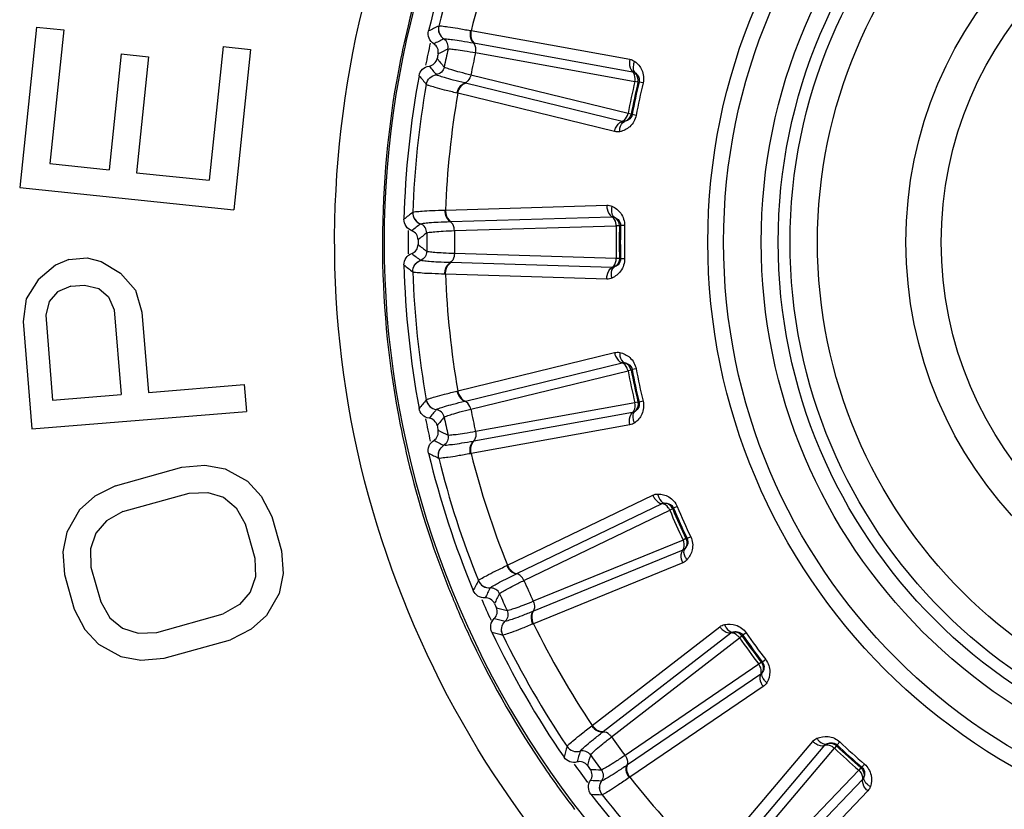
# Model space of a CAD drawing. Header units: millimetres. Extents: x 0 to 4000, y 0 to 3000.
# Tile 73 of 171: x 874 to 894, y 1663 to 1679. Entities that reach past the tile are written whole.
import ezdxf

# ---------------------------------------------------------------- set-up
doc = ezdxf.new("R2010")
doc.units = ezdxf.units.MM
doc.header["$LTSCALE"] = 219.99956
doc.layers.get('0').update_dxf_attribs({"linetype": 'CONTINUOUS'})
doc.layers.add('SUPERFICI', color=7, linetype='CONTINUOUS')

msp = doc.modelspace()

# ---------------------------------------------------------------- linework, layer by layer
at = {"color": 9, "linetype": 'CONTINUOUS'}
for p, q in [((882.433, 1679.201), (882.434, 1679.201)), ((883.096, 1679.107), (883.111, 1679.104)), ((883.111, 1679.104), (886.431, 1678.505)), ((882.541, 1678.93), (882.542, 1678.931)), ((883.157, 1678.848), (883.17, 1678.846)), ((883.17, 1678.846), (886.488, 1678.245)), ((882.383, 1678.183), (882.382, 1678.184)), ((882.174, 1677.98), (882.174, 1677.981)), ((882.991, 1678.006), (882.978, 1678.009)), ((886.267, 1677.205), (882.991, 1678.006)), ((886.6, 1678.025), (886.624, 1678.029)), ((886.706, 1678.01), (886.624, 1678.029)), ((882.833, 1677.794), (882.818, 1677.797)), ((886.109, 1676.991), (882.833, 1677.794)), ((886.479, 1677.347), (886.459, 1677.36)), ((886.562, 1677.331), (886.479, 1677.347)), ((881.893, 1675.304), (881.893, 1675.304)), ((882.561, 1675.349), (882.576, 1675.35)), ((882.576, 1675.35), (885.948, 1675.454)), ((882.674, 1675.109), (882.687, 1675.11)), ((882.687, 1675.11), (886.057, 1675.212)), ((882.054, 1675.062), (882.055, 1675.062)), ((886.213, 1675.02), (886.235, 1675.029)), ((886.319, 1675.027), (886.235, 1675.029)), ((882.055, 1674.298), (882.054, 1674.299)), ((882.687, 1674.251), (882.674, 1674.251)), ((886.057, 1674.149), (882.687, 1674.251)), ((886.235, 1674.331), (886.213, 1674.34)), ((886.319, 1674.333), (886.235, 1674.331)), ((881.893, 1674.056), (881.893, 1674.057)), ((882.576, 1674.011), (882.561, 1674.011)), ((885.948, 1673.906), (882.576, 1674.011)), ((882.833, 1671.567), (886.109, 1672.369)), ((882.991, 1671.355), (886.267, 1672.155)), ((886.459, 1672.001), (886.479, 1672.014)), ((886.562, 1672.029), (886.479, 1672.014)), ((882.174, 1671.379), (882.174, 1671.38)), ((882.818, 1671.563), (882.833, 1671.567)), ((882.382, 1671.176), (882.383, 1671.177)), ((882.978, 1671.351), (882.991, 1671.355)), ((886.624, 1671.331), (886.6, 1671.335)), ((886.706, 1671.351), (886.624, 1671.331)), ((886.488, 1671.115), (883.17, 1670.515)), ((886.431, 1670.856), (883.111, 1670.257)), ((882.542, 1670.43), (882.541, 1670.43)), ((883.17, 1670.515), (883.157, 1670.512)), ((882.434, 1670.159), (882.433, 1670.16)), ((883.111, 1670.257), (883.096, 1670.254)), ((883.871, 1667.919), (886.908, 1669.386)), ((884.07, 1667.745), (887.107, 1669.209)), ((887.327, 1669.098), (887.344, 1669.115)), ((887.422, 1669.147), (887.344, 1669.115)), ((887.704, 1668.513), (887.628, 1668.477)), ((887.628, 1668.477), (887.604, 1668.476)), ((887.54, 1668.238), (884.419, 1666.961)), ((883.857, 1667.913), (883.871, 1667.919)), ((887.538, 1667.972), (884.415, 1666.696)), ((884.058, 1667.739), (884.07, 1667.745)), ((883.265, 1667.599), (883.265, 1667.6)), ((883.511, 1667.444), (883.512, 1667.445)), ((884.419, 1666.961), (884.407, 1666.956)), ((883.822, 1666.747), (883.821, 1666.747)), ((884.415, 1666.696), (884.401, 1666.69)), ((885.644, 1664.568), (888.311, 1666.634)), ((883.773, 1666.46), (883.772, 1666.46)), ((885.875, 1664.439), (888.542, 1666.503)), ((888.78, 1666.439), (888.793, 1666.459)), ((888.862, 1666.507), (888.793, 1666.459)), ((889.203, 1665.895), (889.18, 1665.889)), ((889.27, 1665.946), (889.203, 1665.895)), ((889.167, 1665.642), (886.38, 1663.744)), ((889.22, 1665.382), (886.431, 1663.484)), ((885.632, 1664.558), (885.644, 1664.568)), ((885.865, 1664.43), (885.875, 1664.439)), ((888.076, 1661.658), (890.254, 1664.233)), ((890.82, 1664.224), (890.762, 1664.163)), ((885.118, 1664.129), (885.119, 1664.13)), ((885.391, 1664.028), (885.392, 1664.029)), ((888.329, 1661.58), (890.508, 1664.153)), ((890.754, 1664.14), (890.762, 1664.163)), ((891.336, 1663.76), (891.281, 1663.696)), ((886.38, 1663.744), (886.369, 1663.737)), ((891.281, 1663.696), (891.26, 1663.685)), ((885.841, 1663.411), (885.84, 1663.411)), ((886.431, 1663.484), (886.419, 1663.476)), ((891.298, 1663.441), (888.967, 1661.005)), ((891.404, 1663.198), (889.071, 1660.762)), ((885.852, 1663.12), (885.851, 1663.12))]:
    msp.add_line(p, q, dxfattribs=at)
at = {"color": 7, "linetype": 'CONTINUOUS'}
for p, q in [((874.026, 1679.18), (873.673, 1675.824)), ((874.026, 1679.18), (874.597, 1679.12)), ((874.597, 1679.12), (874.303, 1676.323)), ((875.796, 1678.617), (875.541, 1676.193)), ((875.796, 1678.617), (876.367, 1678.557)), ((877.93, 1678.77), (877.636, 1675.973)), ((877.93, 1678.77), (878.501, 1678.71)), ((878.501, 1678.71), (878.149, 1675.354)), ((876.367, 1678.557), (876.113, 1676.133)), ((874.303, 1676.323), (875.541, 1676.193)), ((876.113, 1676.133), (877.636, 1675.973)), ((873.673, 1675.824), (878.149, 1675.354)), ((874.7, 1674.317), (874.421, 1674.2)), ((874.7, 1674.317), (875.081, 1674.348)), ((875.081, 1674.348), (875.375, 1674.278)), ((875.375, 1674.278), (875.78, 1674.028)), ((874.421, 1674.2), (874.062, 1673.889)), ((874.062, 1673.889), (873.806, 1673.492)), ((875.78, 1674.028), (876.096, 1673.678)), ((874.466, 1673.64), (874.291, 1673.437)), ((874.745, 1673.756), (874.466, 1673.64)), ((874.745, 1673.756), (875.031, 1673.78)), ((875.031, 1673.78), (875.325, 1673.709)), ((875.325, 1673.709), (875.531, 1673.538)), ((876.096, 1673.678), (876.229, 1673.218)), ((873.806, 1673.492), (873.748, 1673.017)), ((874.291, 1673.437), (874.218, 1673.149)), ((875.531, 1673.538), (875.649, 1673.265)), ((875.649, 1673.265), (875.793, 1671.49)), ((873.748, 1673.017), (873.93, 1670.775)), ((874.218, 1673.149), (874.361, 1671.374)), ((876.229, 1673.218), (876.365, 1671.536)), ((876.365, 1671.536), (878.37, 1671.698)), ((878.37, 1671.698), (878.415, 1671.137)), ((874.361, 1671.374), (875.793, 1671.49)), ((873.93, 1670.775), (878.415, 1671.137)), ((875.679, 1669.582), (877.061, 1669.972)), ((877.061, 1669.972), (877.547, 1670.011)), ((877.547, 1670.011), (877.967, 1669.935)), ((877.967, 1669.935), (878.437, 1669.677)), ((875.679, 1669.582), (875.243, 1669.362)), ((878.437, 1669.677), (878.723, 1669.368)), ((875.243, 1669.362), (874.926, 1669.078)), ((875.831, 1669.041), (877.214, 1669.43)), ((877.214, 1669.43), (877.608, 1669.444)), ((877.608, 1669.444), (877.935, 1669.341)), ((877.935, 1669.341), (878.196, 1669.122)), ((878.723, 1669.368), (878.942, 1668.943)), ((878.196, 1669.122), (878.389, 1668.787)), ((874.926, 1669.078), (874.659, 1668.613)), ((875.831, 1669.041), (875.488, 1668.847)), ((878.942, 1668.943), (879.146, 1668.221)), ((875.488, 1668.847), (875.262, 1668.589)), ((878.389, 1668.787), (878.593, 1668.065)), ((874.659, 1668.613), (874.576, 1668.201)), ((875.262, 1668.589), (875.154, 1668.266)), ((874.576, 1668.201), (874.611, 1667.723)), ((875.154, 1668.266), (875.164, 1667.879)), ((879.146, 1668.221), (879.18, 1667.744)), ((875.164, 1667.879), (875.367, 1667.157)), ((878.593, 1668.065), (878.602, 1667.679)), ((874.611, 1667.723), (874.814, 1667.002)), ((878.602, 1667.679), (878.494, 1667.356)), ((879.18, 1667.744), (879.098, 1667.331)), ((878.494, 1667.356), (878.268, 1667.098)), ((879.098, 1667.331), (878.831, 1666.866)), ((875.367, 1667.157), (875.561, 1666.822)), ((878.268, 1667.098), (877.925, 1666.904)), ((874.814, 1667.002), (875.033, 1666.576)), ((876.543, 1666.514), (877.925, 1666.904)), ((878.831, 1666.866), (878.513, 1666.582)), ((875.561, 1666.822), (875.821, 1666.603)), ((875.033, 1666.576), (875.319, 1666.267)), ((875.821, 1666.603), (876.149, 1666.501)), ((876.149, 1666.501), (876.543, 1666.514)), ((878.513, 1666.582), (878.078, 1666.362)), ((875.319, 1666.267), (875.789, 1666.01)), ((876.695, 1665.973), (878.078, 1666.362)), ((875.789, 1666.01), (876.209, 1665.933)), ((876.209, 1665.933), (876.695, 1665.973))]:
    msp.add_line(p, q, dxfattribs=at)
at = {"color": 9, "linetype": 'CONTINUOUS'}
for radius in [12.641, 12.312, 11.526, 11.17, 10.922]:
    msp.add_circle((900.702, 1674.68), radius, dxfattribs=at)
at = {"color": 7, "linetype": 'CONTINUOUS'}
for radius in [10.349, 8.5, 7.76]:
    msp.add_circle((900.702, 1674.68), radius, dxfattribs=at)
at = {"color": 9, "linetype": 'CONTINUOUS'}
for centre, radius, start, end in [((900.702, 1674.68), 19.409, 123.941, 344.2998), ((900.74, 1674.654), 19.486, 158.6183, 166.4982), ((900.702, 1674.68), 18.819, 157.9001, 166.0999), ((900.702, 1674.68), 18.138, 158.1157, 165.8843), ((900.753, 1674.651), 19.5, 166.4974, 169.3243), ((914.823, 1612.94), 73.753, 116.05014, 116.23253), ((900.702, 1674.68), 18.909, 167.2743, 168.7144), ((915.232, 1612.162), 74.342, 116.0875, 116.26673), ((915.576, 1611.525), 74.837, 116.12065, 116.29737), ((939.978, 1726.326), 74.837, 219.70276, 219.87948), ((938.714, 1725.34), 73.753, 219.76761, 219.95), ((939.405, 1725.883), 74.342, 219.73327, 219.9125), ((900.702, 1674.68), 18.819, 169.9001, 178.0999), ((900.702, 1674.68), 14.471, 166.6186, 169.3814), ((900.702, 1674.68), 14.387, 166.6186, 169.3814), ((900.702, 1674.68), 18.138, 170.1157, 177.8843), ((927.35, 1617.225), 73.753, 128.05014, 128.23253), ((900.702, 1674.68), 18.909, 179.2581, 180.738), ((927.913, 1616.549), 74.342, 128.0875, 128.26673), ((928.382, 1615.997), 74.837, 128.12065, 128.29737), ((900.702, 1674.68), 14.471, 178.6186, 181.3814), ((900.702, 1674.68), 14.387, 178.6186, 181.3814), ((928.382, 1733.363), 74.837, 231.70276, 231.87948), ((927.913, 1732.811), 74.342, 231.73327, 231.9125), ((927.35, 1732.136), 73.753, 231.76761, 231.95), ((900.702, 1674.68), 18.819, 181.9001, 190.0999), ((900.702, 1674.68), 18.138, 182.1157, 189.8843), ((900.702, 1674.68), 14.471, 190.6186, 193.3814), ((900.702, 1674.68), 14.387, 190.6186, 193.3814), ((938.714, 1624.021), 73.753, 140.05014, 140.23253), ((939.405, 1623.477), 74.342, 140.0875, 140.26673), ((900.744, 1674.669), 19.491, 190.5743, 193.4), ((900.702, 1674.68), 18.909, 191.2851, 192.7238), ((939.978, 1623.035), 74.837, 140.12065, 140.29737), ((915.576, 1737.836), 74.837, 243.70276, 243.87948), ((915.232, 1737.198), 74.342, 243.73327, 243.9125), ((900.746, 1674.669), 19.493, 193.4, 201.8048), ((914.822, 1736.421), 73.753, 243.76761, 243.95), ((900.702, 1674.68), 18.819, 193.9001, 202.0999), ((900.702, 1674.68), 18.138, 194.1157, 201.8843), ((900.702, 1674.68), 14.471, 202.6186, 205.3814), ((900.702, 1674.68), 14.387, 202.6186, 205.3814), ((948.416, 1633.031), 73.753, 152.05014, 152.23253), ((900.635, 1674.629), 19.375, 201.8159, 202.6349), ((949.205, 1632.643), 74.342, 152.0875, 152.26673), ((949.857, 1632.329), 74.837, 152.12065, 152.29737), ((900.692, 1674.653), 19.437, 202.636, 205.4462), ((900.702, 1674.68), 18.909, 203.2809, 204.7319), ((902.12, 1739.548), 74.837, 255.70276, 255.87948), ((901.917, 1738.853), 74.342, 255.73327, 255.9125), ((900.702, 1674.68), 18.138, 206.1157, 213.8843), ((901.677, 1738.007), 73.753, 255.76761, 255.95), ((900.702, 1674.68), 18.819, 205.9001, 214.0999), ((900.702, 1674.68), 14.471, 214.6186, 217.3814), ((900.702, 1674.68), 14.387, 214.6186, 217.3814), ((900.761, 1674.688), 19.514, 205.4503, 214.3637), ((900.702, 1674.68), 14.387, 226.6186, 229.3814), ((956.032, 1643.862), 73.753, 164.05014, 164.23253), ((956.885, 1643.646), 74.342, 164.0875, 164.26673), ((900.702, 1674.68), 14.471, 226.6186, 229.3814), ((900.702, 1674.68), 18.909, 215.2689, 216.7208), ((957.588, 1643.475), 74.837, 164.12065, 164.29737), ((900.656, 1674.619), 19.389, 214.3722, 217.5093), ((888.602, 1738.426), 74.837, 267.70276, 267.87948), ((888.548, 1737.704), 74.342, 267.73327, 267.9125), ((900.702, 1674.68), 18.138, 218.1157, 225.8843), ((888.489, 1736.826), 73.753, 267.76761, 267.95), ((900.702, 1674.68), 18.819, 217.9001, 226.0999)]:
    msp.add_arc(centre, radius, start, end, dxfattribs=at)
at = {"color": 7, "linetype": 'CONTINUOUS'}
for radius, start, end in [(19, 157.4429, 166.5571), (18.7, 167.8479, 168.1521), (19, 169.4429, 178.5571), (18.7, 179.8479, 180.1521), (19, 181.4429, 190.5571), (18.7, 191.8479, 192.1521), (19, 193.4429, 202.5571), (18.7, 203.8479, 204.1521), (19, 205.4429, 214.5571), (18.7, 215.8479, 216.1521), (19, 217.4429, 226.5571)]:
    msp.add_arc((900.702, 1674.68), radius, start, end, dxfattribs=at)
at = {"color": 9, "linetype": 'CONTINUOUS'}
for points, knots in [([(884.519, 1662.235), (882.443, 1664.919), (879.605, 1671.449), (880.329, 1678.533), (881.496, 1681.721)], [0, 0, 0, 0, 0.499835, 1, 1, 1, 1]), ([(882.433, 1679.201), (882.421, 1679.151), (882.428, 1679.042), (882.498, 1678.958), (882.541, 1678.93)], [0, 0, 0, 0, 0.499968, 1, 1, 1, 1]), ([(882.434, 1679.201), (882.422, 1679.152), (882.429, 1679.042), (882.499, 1678.958), (882.542, 1678.931)], [0, 0, 0, 0, 0.499945, 1, 1, 1, 1]), ([(882.434, 1679.201), (882.452, 1679.209), (882.52, 1679.196), (882.649, 1679.186), (882.852, 1679.15), (883.008, 1679.123), (883.096, 1679.107)], [0, 0, 0, 0, 0.087869, 0.289341, 0.597382, 1, 1, 1, 1]), ([(883.096, 1679.107), (883.091, 1679.082), (883.081, 1678.993), (883.108, 1678.89), (883.157, 1678.848)], [0, 0, 0, 0, 0.283026, 1, 1, 1, 1]), ([(883.111, 1679.104), (883.106, 1679.079), (883.096, 1678.99), (883.121, 1678.888), (883.17, 1678.846)], [0, 0, 0, 0, 0.283838, 1, 1, 1, 1]), ([(882.628, 1678.719), (882.637, 1678.758), (882.63, 1678.843), (882.575, 1678.909), (882.541, 1678.93)], [0, 0, 0, 0, 0.499968, 1, 1, 1, 1]), ([(882.542, 1678.931), (882.559, 1678.938), (882.623, 1678.927), (882.743, 1678.919), (882.931, 1678.887), (883.075, 1678.863), (883.157, 1678.848)], [0, 0, 0, 0, 0.089971, 0.2921, 0.599425, 1, 1, 1, 1]), ([(883.205, 1678.644), (883.209, 1678.664), (883.216, 1678.734), (883.195, 1678.814), (883.157, 1678.848)], [0, 0, 0, 0, 0.284072, 1, 1, 1, 1]), ([(886.431, 1678.505), (886.425, 1678.48), (886.415, 1678.391), (886.44, 1678.288), (886.488, 1678.245)], [0, 0, 0, 0, 0.283328, 1, 1, 1, 1]), ([(886.532, 1678.461), (886.52, 1678.439), (886.49, 1678.366), (886.492, 1678.265), (886.533, 1678.226)], [0, 0, 0, 0, 0.303467, 1, 1, 1, 1]), ([(886.532, 1678.461), (886.595, 1678.415), (886.709, 1678.28), (886.727, 1678.098), (886.706, 1678.01)], [0, 0, 0, 0, 0.463856, 1, 1, 1, 1]), ([(882.174, 1677.981), (882.183, 1678.031), (882.234, 1678.128), (882.332, 1678.176), (882.382, 1678.184)], [0, 0, 0, 0, 0.499968, 1, 1, 1, 1]), ([(882.174, 1677.98), (882.183, 1678.031), (882.234, 1678.128), (882.333, 1678.176), (882.383, 1678.183)], [0, 0, 0, 0, 0.499945, 1, 1, 1, 1]), ([(882.548, 1678.342), (882.54, 1678.303), (882.499, 1678.228), (882.422, 1678.19), (882.382, 1678.184)], [0, 0, 0, 0, 0.499968, 1, 1, 1, 1]), ([(882.978, 1678.009), (882.898, 1678.029), (882.756, 1678.065), (882.572, 1678.113), (882.458, 1678.154), (882.395, 1678.17), (882.383, 1678.183)], [0, 0, 0, 0, 0.400593, 0.707917, 0.910027, 1, 1, 1, 1]), ([(883.105, 1678.175), (883.1, 1678.156), (883.079, 1678.089), (883.027, 1678.024), (882.978, 1678.009)], [0, 0, 0, 0, 0.284072, 1, 1, 1, 1]), ([(886.535, 1678.041), (886.539, 1678.061), (886.546, 1678.131), (886.526, 1678.211), (886.488, 1678.245)], [0, 0, 0, 0, 0.283581, 1, 1, 1, 1]), ([(886.533, 1678.226), (886.559, 1678.209), (886.617, 1678.157), (886.634, 1678.073), (886.624, 1678.029)], [0, 0, 0, 0, 0.406732, 1, 1, 1, 1]), ([(882.818, 1677.797), (882.73, 1677.818), (882.577, 1677.857), (882.377, 1677.906), (882.255, 1677.95), (882.187, 1677.966), (882.174, 1677.98)], [0, 0, 0, 0, 0.402637, 0.710677, 0.912127, 1, 1, 1, 1]), ([(882.818, 1677.797), (882.823, 1677.822), (882.85, 1677.908), (882.916, 1677.99), (882.978, 1678.009)], [0, 0, 0, 0, 0.283026, 1, 1, 1, 1]), ([(882.833, 1677.794), (882.838, 1677.819), (882.865, 1677.904), (882.93, 1677.987), (882.991, 1678.006)], [0, 0, 0, 0, 0.283838, 1, 1, 1, 1]), ([(886.267, 1677.205), (886.282, 1677.21), (886.345, 1677.246), (886.38, 1677.318), (886.392, 1677.372)], [0, 0, 0, 0, 0.216192, 1, 1, 1, 1]), ([(886.479, 1677.347), (886.471, 1677.303), (886.42, 1677.232), (886.346, 1677.209), (886.316, 1677.204)], [0, 0, 0, 0, 0.592774, 1, 1, 1, 1]), ([(886.109, 1676.991), (886.114, 1677.016), (886.141, 1677.101), (886.205, 1677.185), (886.267, 1677.205)], [0, 0, 0, 0, 0.283328, 1, 1, 1, 1]), ([(886.219, 1676.99), (886.218, 1677.014), (886.219, 1677.093), (886.263, 1677.185), (886.316, 1677.204)], [0, 0, 0, 0, 0.303467, 1, 1, 1, 1]), ([(886.562, 1677.331), (886.545, 1677.242), (886.455, 1677.083), (886.295, 1677.006), (886.219, 1676.99)], [0, 0, 0, 0, 0.536509, 1, 1, 1, 1]), ([(881.893, 1675.304), (881.891, 1675.253), (881.92, 1675.147), (882.006, 1675.08), (882.054, 1675.062)], [0, 0, 0, 0, 0.499968, 1, 1, 1, 1]), ([(881.893, 1675.304), (881.892, 1675.253), (881.921, 1675.148), (882.007, 1675.08), (882.055, 1675.062)], [0, 0, 0, 0, 0.499945, 1, 1, 1, 1]), ([(881.893, 1675.304), (881.909, 1675.316), (881.979, 1675.317), (882.107, 1675.334), (882.313, 1675.341), (882.471, 1675.347), (882.561, 1675.349)], [0, 0, 0, 0, 0.087869, 0.289341, 0.597382, 1, 1, 1, 1]), ([(882.561, 1675.349), (882.561, 1675.324), (882.57, 1675.235), (882.617, 1675.14), (882.674, 1675.109)], [0, 0, 0, 0, 0.283026, 1, 1, 1, 1]), ([(882.576, 1675.35), (882.576, 1675.324), (882.584, 1675.236), (882.631, 1675.141), (882.687, 1675.11)], [0, 0, 0, 0, 0.283838, 1, 1, 1, 1]), ([(885.948, 1675.454), (885.947, 1675.428), (885.955, 1675.339), (886.001, 1675.244), (886.057, 1675.212)], [0, 0, 0, 0, 0.283328, 1, 1, 1, 1]), ([(886.055, 1675.432), (886.049, 1675.409), (886.034, 1675.331), (886.058, 1675.232), (886.105, 1675.202)], [0, 0, 0, 0, 0.303467, 1, 1, 1, 1]), ([(886.055, 1675.432), (886.127, 1675.4), (886.267, 1675.292), (886.322, 1675.117), (886.319, 1675.027)], [0, 0, 0, 0, 0.463856, 1, 1, 1, 1]), ([(882.055, 1675.062), (882.07, 1675.073), (882.135, 1675.076), (882.255, 1675.092), (882.445, 1675.1), (882.591, 1675.106), (882.674, 1675.109)], [0, 0, 0, 0, 0.089971, 0.2921, 0.599425, 1, 1, 1, 1]), ([(882.763, 1674.92), (882.762, 1674.94), (882.755, 1675.01), (882.718, 1675.084), (882.674, 1675.109)], [0, 0, 0, 0, 0.284072, 1, 1, 1, 1]), ([(886.145, 1675.022), (886.145, 1675.042), (886.138, 1675.112), (886.102, 1675.186), (886.057, 1675.212)], [0, 0, 0, 0, 0.283581, 1, 1, 1, 1]), ([(886.105, 1675.202), (886.134, 1675.192), (886.202, 1675.153), (886.236, 1675.074), (886.235, 1675.029)], [0, 0, 0, 0, 0.406732, 1, 1, 1, 1]), ([(882.184, 1674.873), (882.184, 1674.913), (882.159, 1674.995), (882.092, 1675.047), (882.054, 1675.062)], [0, 0, 0, 0, 0.499968, 1, 1, 1, 1]), ([(882.184, 1674.488), (882.184, 1674.448), (882.159, 1674.366), (882.092, 1674.313), (882.054, 1674.299)], [0, 0, 0, 0, 0.499968, 1, 1, 1, 1]), ([(881.893, 1674.057), (881.891, 1674.108), (881.92, 1674.213), (882.006, 1674.281), (882.054, 1674.299)], [0, 0, 0, 0, 0.499968, 1, 1, 1, 1]), ([(881.893, 1674.056), (881.892, 1674.107), (881.921, 1674.213), (882.007, 1674.28), (882.055, 1674.298)], [0, 0, 0, 0, 0.499945, 1, 1, 1, 1]), ([(882.674, 1674.251), (882.591, 1674.254), (882.445, 1674.26), (882.255, 1674.268), (882.135, 1674.285), (882.07, 1674.287), (882.055, 1674.298)], [0, 0, 0, 0, 0.400593, 0.707917, 0.910027, 1, 1, 1, 1]), ([(882.561, 1674.011), (882.561, 1674.037), (882.57, 1674.125), (882.617, 1674.22), (882.674, 1674.251)], [0, 0, 0, 0, 0.283026, 1, 1, 1, 1]), ([(882.576, 1674.011), (882.576, 1674.036), (882.584, 1674.125), (882.631, 1674.219), (882.687, 1674.251)], [0, 0, 0, 0, 0.283838, 1, 1, 1, 1]), ([(882.763, 1674.44), (882.762, 1674.42), (882.755, 1674.35), (882.718, 1674.276), (882.674, 1674.251)], [0, 0, 0, 0, 0.284072, 1, 1, 1, 1]), ([(886.319, 1674.333), (886.322, 1674.243), (886.266, 1674.068), (886.126, 1673.96), (886.055, 1673.928)], [0, 0, 0, 0, 0.536509, 1, 1, 1, 1]), ([(886.057, 1674.149), (886.071, 1674.156), (886.125, 1674.205), (886.145, 1674.282), (886.145, 1674.338)], [0, 0, 0, 0, 0.216192, 1, 1, 1, 1]), ([(886.235, 1674.331), (886.236, 1674.286), (886.202, 1674.207), (886.134, 1674.169), (886.105, 1674.158)], [0, 0, 0, 0, 0.592774, 1, 1, 1, 1]), ([(882.561, 1674.011), (882.471, 1674.013), (882.313, 1674.02), (882.107, 1674.026), (881.979, 1674.043), (881.909, 1674.044), (881.893, 1674.056)], [0, 0, 0, 0, 0.402637, 0.710677, 0.912127, 1, 1, 1, 1]), ([(885.948, 1673.906), (885.947, 1673.932), (885.955, 1674.021), (886.001, 1674.116), (886.057, 1674.149)], [0, 0, 0, 0, 0.283328, 1, 1, 1, 1]), ([(886.055, 1673.928), (886.049, 1673.952), (886.034, 1674.029), (886.058, 1674.128), (886.105, 1674.158)], [0, 0, 0, 0, 0.303467, 1, 1, 1, 1]), ([(886.109, 1672.369), (886.114, 1672.344), (886.141, 1672.259), (886.205, 1672.175), (886.267, 1672.155)], [0, 0, 0, 0, 0.283328, 1, 1, 1, 1]), ([(886.219, 1672.371), (886.218, 1672.346), (886.219, 1672.267), (886.263, 1672.176), (886.316, 1672.156)], [0, 0, 0, 0, 0.303467, 1, 1, 1, 1]), ([(886.219, 1672.371), (886.295, 1672.354), (886.455, 1672.277), (886.545, 1672.118), (886.562, 1672.029)], [0, 0, 0, 0, 0.463856, 1, 1, 1, 1]), ([(886.392, 1671.988), (886.388, 1672.008), (886.367, 1672.075), (886.315, 1672.14), (886.267, 1672.155)], [0, 0, 0, 0, 0.283581, 1, 1, 1, 1]), ([(886.316, 1672.156), (886.346, 1672.152), (886.42, 1672.128), (886.471, 1672.058), (886.479, 1672.014)], [0, 0, 0, 0, 0.406732, 1, 1, 1, 1]), ([(882.174, 1671.38), (882.187, 1671.395), (882.255, 1671.41), (882.377, 1671.454), (882.577, 1671.503), (882.73, 1671.542), (882.818, 1671.563)], [0, 0, 0, 0, 0.087869, 0.289341, 0.597382, 1, 1, 1, 1]), ([(882.174, 1671.38), (882.183, 1671.33), (882.234, 1671.233), (882.333, 1671.185), (882.383, 1671.177)], [0, 0, 0, 0, 0.499945, 1, 1, 1, 1]), ([(882.174, 1671.379), (882.183, 1671.329), (882.234, 1671.232), (882.332, 1671.184), (882.382, 1671.176)], [0, 0, 0, 0, 0.499968, 1, 1, 1, 1]), ([(882.818, 1671.563), (882.823, 1671.538), (882.85, 1671.453), (882.916, 1671.37), (882.978, 1671.351)], [0, 0, 0, 0, 0.283026, 1, 1, 1, 1]), ([(882.833, 1671.567), (882.838, 1671.542), (882.865, 1671.457), (882.93, 1671.374), (882.991, 1671.355)], [0, 0, 0, 0, 0.283838, 1, 1, 1, 1]), ([(882.548, 1671.018), (882.54, 1671.057), (882.499, 1671.133), (882.422, 1671.17), (882.382, 1671.176)], [0, 0, 0, 0, 0.499968, 1, 1, 1, 1]), ([(882.383, 1671.177), (882.395, 1671.191), (882.458, 1671.207), (882.572, 1671.248), (882.756, 1671.295), (882.898, 1671.332), (882.978, 1671.351)], [0, 0, 0, 0, 0.089971, 0.2921, 0.599425, 1, 1, 1, 1]), ([(883.105, 1671.185), (883.1, 1671.205), (883.079, 1671.272), (883.027, 1671.336), (882.978, 1671.351)], [0, 0, 0, 0, 0.284072, 1, 1, 1, 1]), ([(886.488, 1671.115), (886.499, 1671.126), (886.543, 1671.185), (886.546, 1671.264), (886.535, 1671.319)], [0, 0, 0, 0, 0.216192, 1, 1, 1, 1]), ([(886.706, 1671.351), (886.727, 1671.263), (886.709, 1671.08), (886.595, 1670.945), (886.532, 1670.899)], [0, 0, 0, 0, 0.536509, 1, 1, 1, 1]), ([(886.624, 1671.331), (886.634, 1671.288), (886.617, 1671.203), (886.559, 1671.151), (886.533, 1671.135)], [0, 0, 0, 0, 0.592774, 1, 1, 1, 1]), ([(886.431, 1670.856), (886.425, 1670.881), (886.415, 1670.97), (886.44, 1671.072), (886.488, 1671.115)], [0, 0, 0, 0, 0.283328, 1, 1, 1, 1]), ([(886.532, 1670.899), (886.52, 1670.921), (886.49, 1670.994), (886.492, 1671.095), (886.533, 1671.135)], [0, 0, 0, 0, 0.303467, 1, 1, 1, 1]), ([(882.628, 1670.642), (882.637, 1670.603), (882.63, 1670.517), (882.575, 1670.452), (882.541, 1670.43)], [0, 0, 0, 0, 0.499968, 1, 1, 1, 1]), ([(883.205, 1670.716), (883.209, 1670.696), (883.216, 1670.626), (883.195, 1670.546), (883.157, 1670.512)], [0, 0, 0, 0, 0.284072, 1, 1, 1, 1]), ([(882.433, 1670.16), (882.421, 1670.209), (882.428, 1670.318), (882.498, 1670.402), (882.541, 1670.43)], [0, 0, 0, 0, 0.499968, 1, 1, 1, 1]), ([(882.434, 1670.159), (882.422, 1670.209), (882.429, 1670.318), (882.499, 1670.402), (882.542, 1670.43)], [0, 0, 0, 0, 0.499945, 1, 1, 1, 1]), ([(883.157, 1670.512), (883.075, 1670.498), (882.931, 1670.474), (882.743, 1670.442), (882.623, 1670.433), (882.559, 1670.422), (882.542, 1670.43)], [0, 0, 0, 0, 0.400593, 0.707917, 0.910027, 1, 1, 1, 1]), ([(883.096, 1670.254), (883.091, 1670.279), (883.081, 1670.368), (883.108, 1670.47), (883.157, 1670.512)], [0, 0, 0, 0, 0.283026, 1, 1, 1, 1]), ([(883.111, 1670.257), (883.106, 1670.282), (883.096, 1670.37), (883.121, 1670.472), (883.17, 1670.515)], [0, 0, 0, 0, 0.283838, 1, 1, 1, 1]), ([(883.096, 1670.254), (883.008, 1670.237), (882.852, 1670.211), (882.649, 1670.174), (882.52, 1670.165), (882.452, 1670.151), (882.434, 1670.159)], [0, 0, 0, 0, 0.402637, 0.710677, 0.912127, 1, 1, 1, 1]), ([(920.525, 1669.706), (919.687, 1666.404), (916.255, 1660.114), (907.225, 1654.435), (896.565, 1653.8), (890.098, 1656.928), (887.488, 1659.134)], [0, 0, 0, 0, 0.249539, 0.499407, 0.749696, 1, 1, 1, 1]), ([(886.908, 1669.386), (886.919, 1669.362), (886.962, 1669.284), (887.043, 1669.216), (887.107, 1669.209)], [0, 0, 0, 0, 0.283328, 1, 1, 1, 1]), ([(887.016, 1669.41), (887.094, 1669.41), (887.266, 1669.368), (887.387, 1669.231), (887.422, 1669.147)], [0, 0, 0, 0, 0.463856, 1, 1, 1, 1]), ([(887.016, 1669.41), (887.019, 1669.386), (887.037, 1669.309), (887.099, 1669.228), (887.155, 1669.22)], [0, 0, 0, 0, 0.303467, 1, 1, 1, 1]), ([(887.265, 1669.072), (887.256, 1669.09), (887.222, 1669.151), (887.158, 1669.204), (887.107, 1669.209)], [0, 0, 0, 0, 0.283581, 1, 1, 1, 1]), ([(887.155, 1669.22), (887.186, 1669.222), (887.263, 1669.214), (887.327, 1669.156), (887.344, 1669.115)], [0, 0, 0, 0, 0.406731, 1, 1, 1, 1]), ([(887.704, 1668.513), (887.743, 1668.432), (887.763, 1668.25), (887.679, 1668.094), (887.627, 1668.036)], [0, 0, 0, 0, 0.536509, 1, 1, 1, 1]), ([(887.54, 1668.238), (887.549, 1668.251), (887.579, 1668.317), (887.565, 1668.396), (887.543, 1668.447)], [0, 0, 0, 0, 0.216192, 1, 1, 1, 1]), ([(887.628, 1668.477), (887.647, 1668.437), (887.648, 1668.351), (887.602, 1668.288), (887.58, 1668.266)], [0, 0, 0, 0, 0.592774, 1, 1, 1, 1]), ([(887.538, 1667.972), (887.527, 1667.996), (887.498, 1668.08), (887.501, 1668.186), (887.54, 1668.238)], [0, 0, 0, 0, 0.283328, 1, 1, 1, 1]), ([(887.627, 1668.036), (887.612, 1668.055), (887.567, 1668.12), (887.548, 1668.219), (887.58, 1668.266)], [0, 0, 0, 0, 0.303467, 1, 1, 1, 1]), ([(883.265, 1667.6), (883.275, 1667.617), (883.338, 1667.647), (883.449, 1667.715), (883.634, 1667.804), (883.776, 1667.874), (883.857, 1667.913)], [0, 0, 0, 0, 0.087869, 0.289341, 0.597382, 1, 1, 1, 1]), ([(883.857, 1667.913), (883.867, 1667.89), (883.912, 1667.812), (883.993, 1667.745), (884.058, 1667.739)], [0, 0, 0, 0, 0.283026, 1, 1, 1, 1]), ([(883.871, 1667.919), (883.881, 1667.896), (883.925, 1667.819), (884.006, 1667.751), (884.07, 1667.745)], [0, 0, 0, 0, 0.283838, 1, 1, 1, 1]), ([(883.512, 1667.445), (883.521, 1667.461), (883.579, 1667.49), (883.682, 1667.553), (883.852, 1667.638), (883.983, 1667.703), (884.058, 1667.739)], [0, 0, 0, 0, 0.089971, 0.2921, 0.599425, 1, 1, 1, 1]), ([(884.216, 1667.603), (884.208, 1667.621), (884.172, 1667.682), (884.109, 1667.735), (884.058, 1667.739)], [0, 0, 0, 0, 0.284072, 1, 1, 1, 1]), ([(883.265, 1667.6), (883.285, 1667.553), (883.355, 1667.469), (883.461, 1667.442), (883.512, 1667.445)], [0, 0, 0, 0, 0.499945, 1, 1, 1, 1]), ([(883.265, 1667.599), (883.284, 1667.552), (883.354, 1667.468), (883.46, 1667.441), (883.511, 1667.444)], [0, 0, 0, 0, 0.499968, 1, 1, 1, 1]), ([(883.706, 1667.324), (883.69, 1667.361), (883.634, 1667.426), (883.551, 1667.446), (883.511, 1667.444)], [0, 0, 0, 0, 0.499968, 1, 1, 1, 1]), ([(884.411, 1667.165), (884.419, 1667.146), (884.441, 1667.079), (884.437, 1666.996), (884.407, 1666.956)], [0, 0, 0, 0, 0.284072, 1, 1, 1, 1]), ([(883.863, 1666.972), (883.879, 1666.936), (883.89, 1666.851), (883.85, 1666.775), (883.821, 1666.747)], [0, 0, 0, 0, 0.499968, 1, 1, 1, 1]), ([(884.407, 1666.956), (884.33, 1666.924), (884.194, 1666.871), (884.017, 1666.801), (883.901, 1666.767), (883.841, 1666.743), (883.822, 1666.747)], [0, 0, 0, 0, 0.400593, 0.707917, 0.910027, 1, 1, 1, 1]), ([(884.401, 1666.69), (884.391, 1666.714), (884.363, 1666.798), (884.368, 1666.904), (884.407, 1666.956)], [0, 0, 0, 0, 0.283026, 1, 1, 1, 1]), ([(884.415, 1666.696), (884.405, 1666.719), (884.377, 1666.804), (884.38, 1666.909), (884.419, 1666.961)], [0, 0, 0, 0, 0.283838, 1, 1, 1, 1]), ([(883.772, 1666.46), (883.75, 1666.506), (883.734, 1666.614), (883.785, 1666.711), (883.821, 1666.747)], [0, 0, 0, 0, 0.499968, 1, 1, 1, 1]), ([(883.773, 1666.46), (883.751, 1666.506), (883.735, 1666.614), (883.786, 1666.711), (883.822, 1666.747)], [0, 0, 0, 0, 0.499945, 1, 1, 1, 1]), ([(884.401, 1666.69), (884.318, 1666.656), (884.171, 1666.597), (883.981, 1666.519), (883.856, 1666.483), (883.792, 1666.456), (883.773, 1666.46)], [0, 0, 0, 0, 0.402637, 0.710677, 0.912128, 1, 1, 1, 1]), ([(888.311, 1666.634), (888.326, 1666.613), (888.384, 1666.546), (888.477, 1666.496), (888.542, 1666.503)], [0, 0, 0, 0, 0.283328, 1, 1, 1, 1]), ([(888.41, 1666.68), (888.487, 1666.696), (888.664, 1666.69), (888.811, 1666.581), (888.862, 1666.507)], [0, 0, 0, 0, 0.463856, 1, 1, 1, 1]), ([(888.41, 1666.68), (888.419, 1666.657), (888.453, 1666.585), (888.53, 1666.519), (888.586, 1666.523)], [0, 0, 0, 0, 0.303467, 1, 1, 1, 1]), ([(888.724, 1666.401), (888.713, 1666.417), (888.666, 1666.469), (888.592, 1666.508), (888.542, 1666.503)], [0, 0, 0, 0, 0.283581, 1, 1, 1, 1]), ([(888.586, 1666.523), (888.616, 1666.531), (888.693, 1666.54), (888.768, 1666.496), (888.793, 1666.459)], [0, 0, 0, 0, 0.406732, 1, 1, 1, 1]), ([(889.167, 1665.642), (889.173, 1665.656), (889.188, 1665.728), (889.159, 1665.802), (889.126, 1665.848)], [0, 0, 0, 0, 0.216192, 1, 1, 1, 1]), ([(889.203, 1665.895), (889.23, 1665.859), (889.249, 1665.775), (889.217, 1665.704), (889.2, 1665.678)], [0, 0, 0, 0, 0.592774, 1, 1, 1, 1]), ([(889.27, 1665.946), (889.325, 1665.874), (889.383, 1665.7), (889.333, 1665.53), (889.295, 1665.463)], [0, 0, 0, 0, 0.536509, 1, 1, 1, 1]), ([(889.22, 1665.382), (889.205, 1665.403), (889.159, 1665.479), (889.14, 1665.583), (889.167, 1665.642)], [0, 0, 0, 0, 0.283328, 1, 1, 1, 1]), ([(889.295, 1665.463), (889.275, 1665.478), (889.218, 1665.532), (889.179, 1665.626), (889.2, 1665.678)], [0, 0, 0, 0, 0.303467, 1, 1, 1, 1]), ([(885.119, 1664.13), (885.124, 1664.148), (885.18, 1664.19), (885.274, 1664.28), (885.437, 1664.406), (885.561, 1664.504), (885.632, 1664.558)], [0, 0, 0, 0, 0.087869, 0.289341, 0.597382, 1, 1, 1, 1]), ([(885.392, 1664.029), (885.397, 1664.047), (885.448, 1664.087), (885.535, 1664.17), (885.685, 1664.289), (885.799, 1664.38), (885.865, 1664.43)], [0, 0, 0, 0, 0.089971, 0.2921, 0.599425, 1, 1, 1, 1]), ([(885.632, 1664.558), (885.647, 1664.538), (885.706, 1664.471), (885.8, 1664.423), (885.865, 1664.43)], [0, 0, 0, 0, 0.283026, 1, 1, 1, 1]), ([(885.644, 1664.568), (885.659, 1664.547), (885.718, 1664.48), (885.811, 1664.431), (885.875, 1664.439)], [0, 0, 0, 0, 0.283838, 1, 1, 1, 1]), ([(886.048, 1664.33), (886.036, 1664.346), (885.989, 1664.398), (885.915, 1664.436), (885.865, 1664.43)], [0, 0, 0, 0, 0.284072, 1, 1, 1, 1]), ([(890.254, 1664.233), (890.273, 1664.216), (890.345, 1664.163), (890.446, 1664.133), (890.508, 1664.153)], [0, 0, 0, 0, 0.283328, 1, 1, 1, 1]), ([(890.342, 1664.299), (890.414, 1664.33), (890.588, 1664.362), (890.755, 1664.286), (890.82, 1664.224)], [0, 0, 0, 0, 0.463856, 1, 1, 1, 1]), ([(890.342, 1664.299), (890.356, 1664.278), (890.404, 1664.216), (890.493, 1664.167), (890.547, 1664.182)], [0, 0, 0, 0, 0.303467, 1, 1, 1, 1]), ([(890.708, 1664.091), (890.693, 1664.105), (890.636, 1664.146), (890.556, 1664.169), (890.508, 1664.153)], [0, 0, 0, 0, 0.283581, 1, 1, 1, 1]), ([(890.547, 1664.182), (890.574, 1664.197), (890.648, 1664.221), (890.73, 1664.194), (890.762, 1664.163)], [0, 0, 0, 0, 0.406732, 1, 1, 1, 1]), ([(885.118, 1664.129), (885.147, 1664.087), (885.233, 1664.019), (885.342, 1664.015), (885.391, 1664.028)], [0, 0, 0, 0, 0.499968, 1, 1, 1, 1]), ([(885.119, 1664.13), (885.147, 1664.087), (885.233, 1664.019), (885.342, 1664.015), (885.392, 1664.029)], [0, 0, 0, 0, 0.499945, 1, 1, 1, 1]), ([(885.607, 1663.951), (885.584, 1663.984), (885.516, 1664.036), (885.43, 1664.039), (885.391, 1664.028)], [0, 0, 0, 0, 0.499968, 1, 1, 1, 1]), ([(886.33, 1663.942), (886.341, 1663.925), (886.376, 1663.864), (886.39, 1663.783), (886.369, 1663.737)], [0, 0, 0, 0, 0.284072, 1, 1, 1, 1]), ([(891.336, 1663.76), (891.404, 1663.701), (891.497, 1663.543), (891.484, 1663.367), (891.46, 1663.292)], [0, 0, 0, 0, 0.536494, 1, 1, 1, 1]), ([(885.833, 1663.64), (885.857, 1663.608), (885.886, 1663.527), (885.862, 1663.444), (885.84, 1663.411)], [0, 0, 0, 0, 0.499968, 1, 1, 1, 1]), ([(886.369, 1663.737), (886.3, 1663.69), (886.178, 1663.609), (886.02, 1663.504), (885.913, 1663.447), (885.859, 1663.411), (885.841, 1663.411)], [0, 0, 0, 0, 0.400593, 0.707917, 0.910027, 1, 1, 1, 1]), ([(886.419, 1663.476), (886.404, 1663.496), (886.359, 1663.574), (886.341, 1663.678), (886.369, 1663.737)], [0, 0, 0, 0, 0.283026, 1, 1, 1, 1]), ([(886.431, 1663.484), (886.416, 1663.505), (886.371, 1663.582), (886.353, 1663.685), (886.38, 1663.744)], [0, 0, 0, 0, 0.283838, 1, 1, 1, 1]), ([(891.298, 1663.441), (891.301, 1663.457), (891.301, 1663.53), (891.257, 1663.596), (891.216, 1663.634)], [0, 0, 0, 0, 0.216192, 1, 1, 1, 1]), ([(891.281, 1663.696), (891.315, 1663.667), (891.351, 1663.588), (891.334, 1663.512), (891.323, 1663.483)], [0, 0, 0, 0, 0.592751, 1, 1, 1, 1]), ([(885.851, 1663.12), (885.82, 1663.16), (885.782, 1663.263), (885.812, 1663.368), (885.84, 1663.411)], [0, 0, 0, 0, 0.499968, 1, 1, 1, 1]), ([(885.852, 1663.12), (885.821, 1663.16), (885.783, 1663.263), (885.813, 1663.368), (885.841, 1663.411)], [0, 0, 0, 0, 0.499945, 1, 1, 1, 1]), ([(886.419, 1663.476), (886.345, 1663.425), (886.213, 1663.337), (886.043, 1663.221), (885.929, 1663.16), (885.872, 1663.12), (885.852, 1663.12)], [0, 0, 0, 0, 0.402637, 0.710677, 0.912127, 1, 1, 1, 1]), ([(891.404, 1663.198), (891.385, 1663.215), (891.324, 1663.28), (891.284, 1663.378), (891.298, 1663.441)], [0, 0, 0, 0, 0.283328, 1, 1, 1, 1]), ([(891.46, 1663.292), (891.438, 1663.303), (891.371, 1663.344), (891.313, 1663.428), (891.323, 1663.483)], [0, 0, 0, 0, 0.303467, 1, 1, 1, 1])]:
    msp.add_open_spline(points, degree=3, knots=knots, dxfattribs=at)
at = {"color": 7, "linetype": 'CONTINUOUS'}
for points, knots in [([(882.332, 1678.828), (882.289, 1678.855), (882.218, 1678.938), (882.211, 1679.048), (882.222, 1679.097)], [0, 0, 0, 0, 0.500004, 1, 1, 1, 1]), ([(882.421, 1678.617), (882.43, 1678.656), (882.422, 1678.741), (882.366, 1678.806), (882.332, 1678.828)], [0, 0, 0, 0, 0.500013, 1, 1, 1, 1]), ([(882.233, 1678.363), (882.273, 1678.368), (882.351, 1678.405), (882.392, 1678.48), (882.4, 1678.519)], [0, 0, 0, 0, 0.499992, 1, 1, 1, 1]), ([(882.023, 1678.161), (882.033, 1678.211), (882.084, 1678.308), (882.183, 1678.355), (882.233, 1678.363)], [0, 0, 0, 0, 0.499996, 1, 1, 1, 1]), ([(881.871, 1674.918), (881.824, 1674.935), (881.737, 1675.002), (881.707, 1675.108), (881.708, 1675.159)], [0, 0, 0, 0, 0.500004, 1, 1, 1, 1]), ([(882.002, 1674.73), (882.002, 1674.77), (881.977, 1674.852), (881.909, 1674.904), (881.871, 1674.918)], [0, 0, 0, 0, 0.500013, 1, 1, 1, 1]), ([(881.871, 1674.442), (881.909, 1674.456), (881.977, 1674.508), (882.002, 1674.59), (882.002, 1674.631)], [0, 0, 0, 0, 0.499987, 1, 1, 1, 1]), ([(881.708, 1674.202), (881.707, 1674.253), (881.737, 1674.358), (881.824, 1674.425), (881.871, 1674.442)], [0, 0, 0, 0, 0.499996, 1, 1, 1, 1]), ([(882.233, 1670.998), (882.183, 1671.005), (882.084, 1671.052), (882.033, 1671.149), (882.023, 1671.199)], [0, 0, 0, 0, 0.500004, 1, 1, 1, 1]), ([(882.4, 1670.841), (882.392, 1670.88), (882.351, 1670.955), (882.273, 1670.992), (882.233, 1670.998)], [0, 0, 0, 0, 0.500008, 1, 1, 1, 1]), ([(882.332, 1670.533), (882.366, 1670.554), (882.422, 1670.619), (882.43, 1670.705), (882.421, 1670.744)], [0, 0, 0, 0, 0.499987, 1, 1, 1, 1]), ([(882.222, 1670.263), (882.211, 1670.313), (882.218, 1670.422), (882.289, 1670.505), (882.332, 1670.533)], [0, 0, 0, 0, 0.499996, 1, 1, 1, 1]), ([(883.403, 1667.238), (883.352, 1667.235), (883.245, 1667.261), (883.175, 1667.345), (883.155, 1667.392)], [0, 0, 0, 0, 0.500004, 1, 1, 1, 1]), ([(883.599, 1667.12), (883.582, 1667.156), (883.526, 1667.221), (883.443, 1667.241), (883.403, 1667.238)], [0, 0, 0, 0, 0.500013, 1, 1, 1, 1]), ([(883.596, 1666.804), (883.625, 1666.832), (883.666, 1666.907), (883.655, 1666.992), (883.639, 1667.029)], [0, 0, 0, 0, 0.499987, 1, 1, 1, 1]), ([(883.545, 1666.518), (883.523, 1666.564), (883.507, 1666.672), (883.559, 1666.768), (883.596, 1666.804)], [0, 0, 0, 0, 0.499996, 1, 1, 1, 1]), ([(885.328, 1663.804), (885.279, 1663.79), (885.169, 1663.793), (885.083, 1663.861), (885.054, 1663.903)], [0, 0, 0, 0, 0.500004, 1, 1, 1, 1]), ([(885.544, 1663.729), (885.521, 1663.761), (885.452, 1663.813), (885.366, 1663.815), (885.328, 1663.804)], [0, 0, 0, 0, 0.500013, 1, 1, 1, 1]), ([(885.607, 1663.42), (885.63, 1663.453), (885.654, 1663.535), (885.626, 1663.616), (885.603, 1663.649)], [0, 0, 0, 0, 0.499987, 1, 1, 1, 1]), ([(885.617, 1663.129), (885.586, 1663.169), (885.548, 1663.272), (885.579, 1663.377), (885.607, 1663.42)], [0, 0, 0, 0, 0.499996, 1, 1, 1, 1])]:
    msp.add_open_spline(points, degree=3, knots=knots, dxfattribs=at)
at = {"color": 9, "linetype": 'CONTINUOUS'}
for points in [[(886.431, 1678.505), (886.467, 1678.498), (886.502, 1678.483), (886.532, 1678.461)], [(881.591, 1678.263), (881.148, 1675.914), (881.146, 1673.442), (881.584, 1671.092)], [(886.488, 1678.245), (886.503, 1678.242), (886.521, 1678.236), (886.528, 1678.222)], [(886.6, 1678.025), (886.616, 1678.094), (886.587, 1678.181), (886.533, 1678.226)], [(886.459, 1677.36), (886.445, 1677.291), (886.383, 1677.223), (886.316, 1677.204)], [(886.316, 1677.204), (886.3, 1677.201), (886.281, 1677.199), (886.269, 1677.209)], [(886.219, 1676.99), (886.183, 1676.982), (886.145, 1676.982), (886.109, 1676.991)], [(885.948, 1675.454), (885.984, 1675.455), (886.022, 1675.447), (886.055, 1675.432)], [(886.057, 1675.212), (886.073, 1675.212), (886.092, 1675.21), (886.102, 1675.198)], [(886.213, 1675.02), (886.214, 1675.091), (886.168, 1675.17), (886.105, 1675.202)], [(886.213, 1674.34), (886.214, 1674.27), (886.168, 1674.191), (886.105, 1674.158)], [(886.105, 1674.158), (886.091, 1674.152), (886.072, 1674.146), (886.059, 1674.153)], [(886.055, 1673.928), (886.022, 1673.913), (885.984, 1673.905), (885.948, 1673.906)], [(886.109, 1672.369), (886.145, 1672.378), (886.183, 1672.378), (886.219, 1672.371)], [(886.267, 1672.155), (886.282, 1672.159), (886.301, 1672.161), (886.313, 1672.151)], [(886.459, 1672.001), (886.445, 1672.07), (886.383, 1672.137), (886.316, 1672.156)], [(886.6, 1671.335), (886.616, 1671.266), (886.587, 1671.18), (886.533, 1671.135)], [(886.533, 1671.135), (886.52, 1671.126), (886.503, 1671.116), (886.488, 1671.12)], [(886.532, 1670.899), (886.502, 1670.878), (886.467, 1670.862), (886.431, 1670.856)], [(886.908, 1669.386), (886.941, 1669.402), (886.979, 1669.41), (887.016, 1669.41)], [(887.107, 1669.209), (887.121, 1669.216), (887.14, 1669.222), (887.154, 1669.214)], [(887.327, 1669.098), (887.3, 1669.163), (887.225, 1669.216), (887.155, 1669.22)], [(887.604, 1668.476), (887.634, 1668.412), (887.623, 1668.321), (887.58, 1668.266)], [(887.58, 1668.266), (887.569, 1668.255), (887.555, 1668.242), (887.539, 1668.243)], [(887.627, 1668.036), (887.603, 1668.009), (887.572, 1667.986), (887.538, 1667.972)], [(888.311, 1666.634), (888.34, 1666.656), (888.375, 1666.672), (888.41, 1666.68)], [(888.542, 1666.503), (888.554, 1666.512), (888.571, 1666.521), (888.586, 1666.517)], [(888.78, 1666.439), (888.74, 1666.497), (888.656, 1666.533), (888.586, 1666.523)], [(889.18, 1665.889), (889.222, 1665.832), (889.231, 1665.741), (889.2, 1665.678)], [(889.2, 1665.678), (889.192, 1665.665), (889.18, 1665.649), (889.165, 1665.647)], [(889.295, 1665.463), (889.276, 1665.431), (889.25, 1665.402), (889.22, 1665.382)], [(890.254, 1664.233), (890.278, 1664.261), (890.309, 1664.284), (890.342, 1664.299)], [(890.508, 1664.153), (890.518, 1664.165), (890.533, 1664.177), (890.548, 1664.176)], [(890.754, 1664.14), (890.703, 1664.189), (890.613, 1664.207), (890.547, 1664.182)], [(891.26, 1663.685), (891.313, 1663.639), (891.34, 1663.552), (891.323, 1663.483)], [(891.323, 1663.483), (891.318, 1663.469), (891.31, 1663.451), (891.295, 1663.446)], [(891.46, 1663.292), (891.449, 1663.258), (891.43, 1663.224), (891.404, 1663.198)]]:
    msp.add_open_spline(points, degree=3, dxfattribs=at)
at = {"layer": 'SUPERFICI', "color": 9, "linetype": 'CONTINUOUS'}
for p, q in [((883.205, 1678.644), (886.535, 1678.041)), ((886.392, 1677.372), (883.105, 1678.175)), ((886.6, 1678.025), (886.535, 1678.041)), ((886.459, 1677.36), (886.392, 1677.372)), ((882.763, 1674.92), (886.145, 1675.022)), ((886.213, 1675.02), (886.145, 1675.022)), ((886.145, 1674.338), (882.763, 1674.44)), ((886.213, 1674.34), (886.145, 1674.338)), ((883.105, 1671.185), (886.392, 1671.988)), ((886.459, 1672.001), (886.392, 1671.988)), ((886.535, 1671.319), (883.205, 1670.716)), ((886.6, 1671.335), (886.535, 1671.319)), ((884.216, 1667.603), (887.265, 1669.072)), ((887.327, 1669.098), (887.265, 1669.072)), ((887.543, 1668.447), (884.411, 1667.165)), ((887.604, 1668.476), (887.543, 1668.447)), ((888.78, 1666.439), (888.724, 1666.401)), ((886.048, 1664.33), (888.724, 1666.401)), ((889.126, 1665.848), (886.33, 1663.942)), ((889.18, 1665.889), (889.126, 1665.848)), ((888.52, 1661.509), (890.708, 1664.091)), ((890.754, 1664.14), (890.708, 1664.091)), ((891.216, 1663.634), (888.876, 1661.188)), ((891.26, 1663.685), (891.216, 1663.634))]:
    msp.add_line(p, q, dxfattribs=at)
for radius, start, end in [(18.519, 167.4047, 168.5953), (17.941, 167.2343, 168.7657), (14.56, 166.6549, 169.3451), (14.493, 166.6549, 169.3451), (18.519, 179.4047, 180.5953), (17.941, 179.2343, 180.7657), (14.56, 178.6549, 181.3451), (14.493, 178.6549, 181.3451), (14.56, 190.6549, 193.3451), (14.493, 190.6549, 193.3451), (17.941, 191.2343, 192.7657), (18.519, 191.4047, 192.5953), (14.56, 202.6549, 205.3451), (14.493, 202.6549, 205.3451), (17.941, 203.2343, 204.7657), (18.519, 203.4047, 204.5953), (14.493, 214.6549, 217.3451), (14.56, 214.6549, 217.3451), (17.941, 215.2343, 216.7657), (14.56, 226.6549, 229.3451), (14.493, 226.6549, 229.3451), (18.519, 215.4047, 216.5953)]:
    msp.add_arc((900.702, 1674.68), radius, start, end, dxfattribs=at)
for points, knots in [([(882.628, 1678.719), (882.643, 1678.727), (882.704, 1678.716), (882.815, 1678.71), (882.992, 1678.68), (883.128, 1678.658), (883.205, 1678.644)], [0, 0, 0, 0, 0.088068, 0.289559, 0.597579, 1, 1, 1, 1]), ([(883.105, 1678.175), (883.029, 1678.194), (882.897, 1678.229), (882.723, 1678.274), (882.618, 1678.313), (882.558, 1678.328), (882.548, 1678.342)], [0, 0, 0, 0, 0.402339, 0.710389, 0.911899, 1, 1, 1, 1]), ([(882.184, 1674.873), (882.196, 1674.884), (882.258, 1674.886), (882.368, 1674.903), (882.548, 1674.911), (882.685, 1674.917), (882.763, 1674.92)], [0, 0, 0, 0, 0.088068, 0.289559, 0.597579, 1, 1, 1, 1]), ([(882.763, 1674.44), (882.685, 1674.443), (882.548, 1674.45), (882.369, 1674.457), (882.258, 1674.474), (882.196, 1674.476), (882.184, 1674.488)], [0, 0, 0, 0, 0.402339, 0.710389, 0.911899, 1, 1, 1, 1]), ([(882.548, 1671.018), (882.558, 1671.032), (882.618, 1671.047), (882.723, 1671.086), (882.896, 1671.131), (883.029, 1671.166), (883.105, 1671.185)], [0, 0, 0, 0, 0.088068, 0.289559, 0.597579, 1, 1, 1, 1]), ([(883.205, 1670.716), (883.128, 1670.702), (882.992, 1670.68), (882.815, 1670.651), (882.704, 1670.644), (882.643, 1670.633), (882.628, 1670.642)], [0, 0, 0, 0, 0.402339, 0.710389, 0.911899, 1, 1, 1, 1]), ([(883.706, 1667.324), (883.713, 1667.339), (883.769, 1667.366), (883.863, 1667.427), (884.023, 1667.507), (884.146, 1667.568), (884.216, 1667.603)], [0, 0, 0, 0, 0.088068, 0.289559, 0.597579, 1, 1, 1, 1]), ([(884.411, 1667.165), (884.339, 1667.135), (884.211, 1667.086), (884.044, 1667.02), (883.936, 1666.99), (883.879, 1666.967), (883.863, 1666.972)], [0, 0, 0, 0, 0.402339, 0.710389, 0.911899, 1, 1, 1, 1]), ([(885.607, 1663.951), (885.611, 1663.968), (885.659, 1664.006), (885.739, 1664.084), (885.879, 1664.196), (885.986, 1664.282), (886.048, 1664.33)], [0, 0, 0, 0, 0.088068, 0.289559, 0.597579, 1, 1, 1, 1]), ([(886.33, 1663.942), (886.265, 1663.898), (886.15, 1663.823), (886.001, 1663.724), (885.901, 1663.673), (885.85, 1663.638), (885.833, 1663.64)], [0, 0, 0, 0, 0.402339, 0.710389, 0.911899, 1, 1, 1, 1])]:
    msp.add_open_spline(points, degree=3, knots=knots, dxfattribs=at)

doc.saveas('drawing.dxf')
